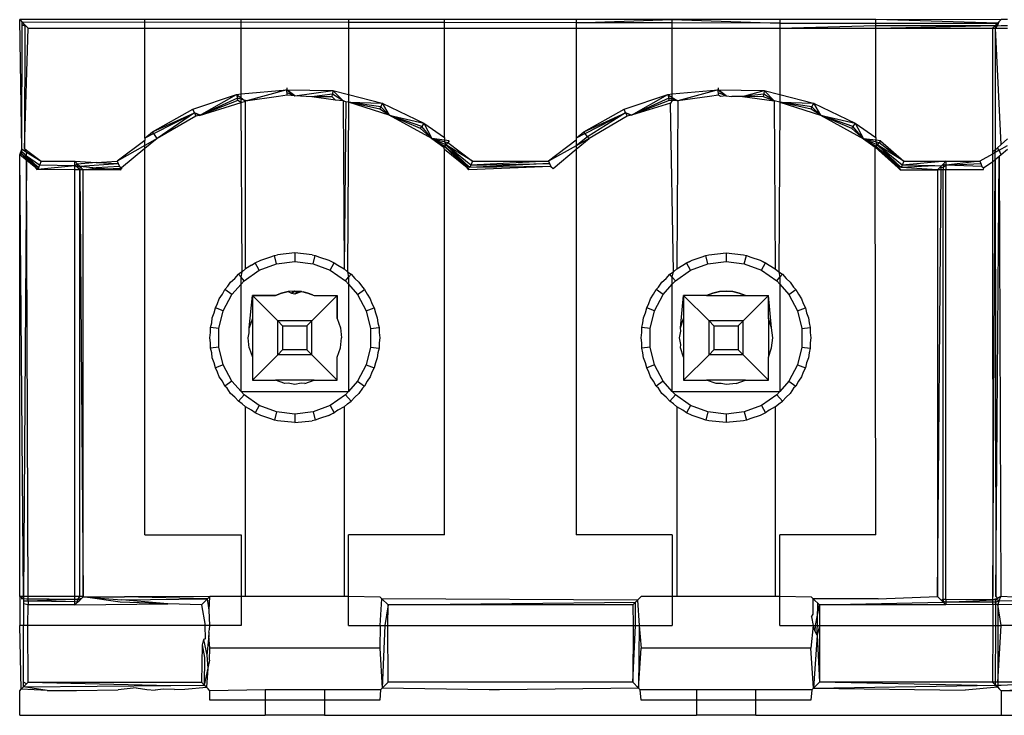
# Model space of a CAD drawing. Extents: x -270 to 272, y -152 to 146.
# Tile 85 of 256: x 128 to 139, y 31 to 39. Entities that reach past the tile are written whole.
import ezdxf

# ---------------------------------------------------------------- set-up
doc = ezdxf.new("R2010")
doc.units = 0
doc.layers.get('0').update_dxf_attribs({"linetype": 'CONTINUOUS'})

msp = doc.modelspace()

# ---------------------------------------------------------------- linework, layer by layer
for p, q in [((129.123, 38.865), (127.648, 38.865)), ((127.648, 38.865), (127.675, 38.837)), ((127.673, 37.337), (127.648, 38.865)), ((139.204, 38.861), (127.648, 38.865)), ((130.255, 38.865), (129.123, 38.865)), ((129.123, 38.765), (129.123, 38.865)), ((131.52, 38.865), (130.255, 38.865)), ((130.255, 38.765), (130.255, 38.865)), ((132.653, 38.865), (131.52, 38.865)), ((131.52, 38.865), (131.52, 38.832)), ((134.203, 38.865), (132.653, 38.865)), ((132.653, 38.83), (132.653, 38.865)), ((135.335, 38.865), (134.203, 38.865)), ((134.203, 38.828), (135.335, 38.865)), ((134.203, 38.865), (134.203, 38.828)), ((136.6, 38.865), (135.335, 38.865)), ((135.335, 38.865), (136.6, 38.825)), ((135.335, 38.827), (135.335, 38.865)), ((137.733, 38.865), (136.6, 38.865)), ((136.6, 38.865), (136.6, 38.825)), ((139.165, 38.822), (137.733, 38.865)), ((137.733, 38.824), (137.733, 38.865)), ((139.185, 38.842), (139.208, 38.865)), ((139.283, 38.865), (139.208, 38.865)), ((127.673, 37.337), (127.675, 38.801)), ((127.675, 38.837), (127.708, 38.804)), ((127.675, 38.801), (127.675, 38.837)), ((131.52, 38.832), (127.675, 38.837)), ((127.708, 38.804), (127.675, 38.801)), ((127.728, 38.784), (127.675, 38.801)), ((127.708, 38.804), (127.705, 37.345)), ((127.705, 37.345), (127.748, 38.765)), ((127.708, 38.804), (127.728, 38.784)), ((127.728, 38.784), (127.748, 38.765)), ((127.748, 38.765), (129.123, 38.765)), ((129.123, 38.765), (130.255, 38.765)), ((129.123, 37.468), (129.123, 38.765)), ((130.255, 38.765), (131.52, 38.765)), ((130.255, 37.991), (130.255, 38.765)), ((132.653, 38.83), (131.52, 38.832)), ((131.52, 38.832), (131.52, 38.765)), ((131.52, 38.765), (132.653, 38.765)), ((131.52, 38.765), (131.52, 37.983)), ((134.203, 38.828), (132.653, 38.83)), ((132.653, 38.765), (132.653, 38.83)), ((132.653, 38.765), (134.203, 38.765)), ((132.653, 37.475), (132.653, 38.765)), ((135.335, 38.827), (134.203, 38.828)), ((134.203, 38.828), (134.203, 38.765)), ((134.203, 38.765), (134.203, 37.468)), ((134.203, 38.765), (135.335, 38.765)), ((136.6, 38.825), (135.335, 38.827)), ((135.335, 38.765), (135.335, 38.827)), ((135.335, 38.765), (136.6, 38.765)), ((135.335, 37.991), (135.335, 38.765)), ((136.6, 38.825), (137.733, 38.824)), ((136.6, 38.825), (136.6, 38.765)), ((136.6, 38.765), (137.733, 38.795)), ((136.6, 38.765), (137.733, 38.765)), ((136.6, 38.765), (136.6, 37.983)), ((137.733, 38.824), (139.165, 38.822)), ((137.733, 38.765), (137.733, 38.824)), ((137.733, 38.765), (139.14, 38.797)), ((137.733, 38.795), (139.14, 38.797)), ((137.733, 38.765), (139.108, 38.765)), ((137.733, 37.475), (137.733, 38.765)), ((139.108, 38.765), (139.14, 38.797)), ((139.108, 38.765), (139.108, 37.31)), ((139.108, 38.765), (139.14, 38.765)), ((139.14, 38.797), (139.165, 38.822)), ((139.14, 38.765), (139.14, 38.797)), ((139.14, 38.797), (139.165, 38.791)), ((139.14, 38.765), (139.165, 38.791)), ((139.14, 37.334), (139.14, 38.765)), ((139.208, 37.392), (139.14, 38.765)), ((139.14, 38.765), (139.283, 38.765)), ((139.165, 38.822), (139.185, 38.842)), ((139.165, 38.791), (139.185, 38.842)), ((139.165, 38.791), (139.165, 38.822)), ((139.165, 38.791), (139.208, 38.797)), ((139.208, 38.797), (139.283, 38.797)), ((130.794, 38.063), (130.795, 38.038)), ((135.874, 38.063), (135.875, 38.038)), ((129.686, 37.809), (130.202, 37.984)), ((129.767, 37.735), (130.202, 37.984)), ((130.213, 37.939), (129.767, 37.735)), ((130.202, 37.984), (130.255, 37.991)), ((130.202, 37.984), (130.213, 37.939)), ((130.202, 37.984), (130.255, 37.944)), ((130.219, 37.912), (130.213, 37.939)), ((130.32, 37.907), (130.213, 37.939)), ((130.255, 37.991), (130.795, 38.038)), ((130.255, 37.944), (130.255, 37.991)), ((130.255, 37.944), (130.308, 37.905)), ((130.255, 37.888), (130.255, 37.944)), ((130.795, 38.038), (130.308, 37.905)), ((130.696, 37.958), (130.308, 37.905)), ((130.797, 37.976), (130.696, 37.958)), ((130.795, 38.038), (130.888, 37.965)), ((130.795, 38.038), (131.338, 38.03)), ((130.797, 37.976), (130.795, 38.038)), ((130.888, 37.965), (130.795, 38.038)), ((130.888, 37.965), (130.797, 38.002)), ((130.888, 37.965), (130.797, 37.976)), ((130.888, 37.965), (131.338, 38.03)), ((131.09, 37.957), (130.888, 37.965)), ((131.331, 37.985), (131.09, 37.957)), ((131.327, 37.957), (131.09, 37.957)), ((131.366, 37.916), (131.09, 37.957)), ((131.327, 37.957), (131.331, 37.985)), ((131.366, 37.916), (131.327, 37.957)), ((131.338, 38.03), (131.331, 37.985)), ((131.456, 37.907), (131.331, 37.985)), ((131.338, 38.03), (131.456, 37.907)), ((131.338, 38.03), (131.52, 37.983)), ((131.52, 37.983), (131.916, 37.88)), ((131.52, 37.983), (131.52, 37.893)), ((134.766, 37.809), (135.282, 37.984)), ((134.854, 37.738), (135.282, 37.984)), ((135.293, 37.939), (134.854, 37.738)), ((135.282, 37.984), (135.335, 37.991)), ((135.282, 37.984), (135.293, 37.939)), ((135.282, 37.984), (135.335, 37.949)), ((135.299, 37.912), (135.293, 37.939)), ((135.4, 37.907), (135.293, 37.939)), ((135.335, 37.991), (135.875, 38.038)), ((135.335, 37.949), (135.335, 37.991)), ((135.335, 37.949), (135.4, 37.907)), ((135.335, 37.91), (135.335, 37.949)), ((135.875, 38.038), (135.4, 37.907)), ((135.773, 37.958), (135.4, 37.907)), ((135.877, 37.976), (135.773, 37.958)), ((135.875, 38.038), (135.968, 37.965)), ((135.875, 38.038), (136.418, 38.03)), ((135.877, 37.976), (135.875, 38.038)), ((135.968, 37.965), (135.875, 38.038)), ((135.968, 37.965), (135.876, 38.002)), ((135.902, 37.958), (135.877, 37.976)), ((135.968, 37.965), (135.902, 37.958)), ((135.968, 37.965), (136.034, 37.958)), ((136.162, 37.958), (136.034, 37.958)), ((136.162, 37.958), (136.418, 38.03)), ((136.411, 37.985), (136.162, 37.958)), ((136.162, 37.958), (136.536, 37.907)), ((136.407, 37.957), (136.162, 37.958)), ((136.407, 37.957), (136.411, 37.985)), ((136.536, 37.907), (136.407, 37.957)), ((136.418, 38.03), (136.411, 37.985)), ((136.536, 37.907), (136.411, 37.985)), ((136.418, 38.03), (136.536, 37.907)), ((136.418, 38.03), (136.6, 37.983)), ((136.6, 37.983), (136.996, 37.88)), ((136.6, 37.983), (136.6, 37.893)), ((129.213, 37.544), (129.686, 37.809)), ((129.705, 37.767), (129.686, 37.809)), ((130.219, 37.912), (129.767, 37.735)), ((129.767, 37.735), (130.255, 37.888)), ((130.255, 37.888), (130.219, 37.912)), ((130.255, 37.888), (130.308, 37.905)), ((130.268, 35.893), (130.255, 37.888)), ((130.308, 35.929), (130.308, 37.905)), ((131.456, 37.907), (131.366, 37.916)), ((131.456, 37.907), (131.468, 35.929)), ((131.488, 37.898), (131.456, 37.907)), ((131.488, 37.898), (131.468, 35.929)), ((131.52, 37.893), (131.488, 37.898)), ((131.52, 37.893), (131.508, 35.893)), ((132.001, 37.738), (131.52, 37.893)), ((131.89, 37.81), (131.52, 37.893)), ((131.52, 37.893), (131.916, 37.88)), ((131.9, 37.836), (131.52, 37.893)), ((131.89, 37.81), (131.9, 37.836)), ((132.001, 37.738), (131.89, 37.81)), ((131.916, 37.88), (131.9, 37.836)), ((132.001, 37.738), (131.9, 37.836)), ((131.916, 37.88), (132.001, 37.738)), ((131.916, 37.88), (132.407, 37.644)), ((134.293, 37.544), (134.766, 37.809)), ((134.785, 37.767), (134.766, 37.809)), ((135.299, 37.912), (134.854, 37.738)), ((135.312, 37.881), (134.854, 37.738)), ((135.335, 37.91), (135.299, 37.912)), ((135.335, 37.91), (135.312, 37.881)), ((135.348, 35.893), (135.312, 37.881)), ((135.4, 37.907), (135.335, 37.91)), ((135.4, 37.907), (135.388, 35.929)), ((136.536, 37.907), (136.548, 35.929)), ((136.6, 37.893), (136.536, 37.907)), ((136.6, 37.893), (136.588, 35.893)), ((136.97, 37.81), (136.6, 37.893)), ((136.6, 37.893), (137.081, 37.738)), ((136.6, 37.893), (136.996, 37.88)), ((136.98, 37.836), (136.6, 37.893)), ((136.97, 37.81), (136.98, 37.836)), ((137.081, 37.738), (136.97, 37.81)), ((136.996, 37.88), (136.98, 37.836)), ((137.081, 37.738), (136.98, 37.836)), ((136.996, 37.88), (137.081, 37.738)), ((136.996, 37.88), (137.487, 37.644)), ((129.213, 37.544), (129.705, 37.767)), ((129.228, 37.522), (129.705, 37.767)), ((129.705, 37.767), (129.268, 37.464)), ((129.722, 37.729), (129.268, 37.464)), ((129.705, 37.767), (129.722, 37.729)), ((129.705, 37.767), (129.767, 37.735)), ((129.774, 37.738), (129.705, 37.767)), ((129.767, 37.735), (129.722, 37.729)), ((132.369, 37.58), (132.001, 37.738)), ((132.383, 37.604), (132.001, 37.738)), ((132.001, 37.738), (132.407, 37.644)), ((132.502, 37.463), (132.001, 37.738)), ((134.293, 37.544), (134.785, 37.767)), ((134.308, 37.522), (134.785, 37.767)), ((134.785, 37.767), (134.335, 37.482)), ((134.802, 37.729), (134.354, 37.463)), ((134.785, 37.767), (134.802, 37.729)), ((134.785, 37.767), (134.854, 37.738)), ((134.854, 37.738), (134.785, 37.767)), ((134.854, 37.738), (134.802, 37.729)), ((137.449, 37.58), (137.081, 37.738)), ((137.081, 37.738), (137.585, 37.461)), ((137.463, 37.604), (137.081, 37.738)), ((137.081, 37.738), (137.487, 37.644)), ((132.369, 37.58), (132.383, 37.604)), ((132.502, 37.463), (132.369, 37.58)), ((132.407, 37.644), (132.383, 37.604)), ((132.502, 37.463), (132.383, 37.604)), ((132.407, 37.644), (132.502, 37.463)), ((132.407, 37.644), (132.653, 37.475)), ((137.449, 37.58), (137.463, 37.604)), ((137.585, 37.461), (137.449, 37.58)), ((137.487, 37.644), (137.463, 37.604)), ((137.582, 37.463), (137.463, 37.604)), ((137.487, 37.644), (137.585, 37.461)), ((137.487, 37.644), (137.733, 37.475)), ((129.123, 37.468), (129.213, 37.544)), ((129.228, 37.522), (129.123, 37.468)), ((129.123, 37.468), (129.123, 37.442)), ((129.268, 37.464), (129.123, 37.346)), ((129.268, 37.464), (129.123, 37.381)), ((129.228, 37.522), (129.213, 37.544)), ((129.268, 37.464), (129.228, 37.522)), ((132.502, 37.463), (132.645, 37.36)), ((132.653, 37.445), (132.502, 37.463)), ((132.652, 37.369), (132.502, 37.463)), ((132.668, 37.39), (132.502, 37.463)), ((132.502, 37.463), (132.69, 37.418)), ((132.653, 37.475), (132.653, 37.445)), ((134.203, 37.468), (134.293, 37.544)), ((134.308, 37.522), (134.203, 37.468)), ((134.335, 37.482), (134.203, 37.378)), ((134.203, 37.468), (134.203, 37.443)), ((134.203, 37.337), (134.354, 37.463)), ((134.354, 37.463), (134.203, 37.378)), ((134.308, 37.522), (134.293, 37.544)), ((134.335, 37.482), (134.308, 37.522)), ((134.335, 37.482), (134.354, 37.463)), ((137.732, 37.369), (137.582, 37.463)), ((137.748, 37.39), (137.582, 37.463)), ((137.582, 37.463), (137.77, 37.418)), ((137.585, 37.461), (137.725, 37.36)), ((137.733, 37.444), (137.585, 37.461)), ((137.733, 37.475), (137.733, 37.444)), ((139.208, 37.392), (139.283, 37.461)), ((127.729, 37.301), (127.705, 37.345)), ((127.705, 37.345), (127.728, 37.327)), ((129.123, 37.442), (128.796, 37.195)), ((129.123, 37.381), (128.796, 37.195)), ((129.123, 37.346), (128.845, 37.12)), ((129.123, 37.381), (129.123, 37.442)), ((129.123, 37.346), (129.123, 37.381)), ((129.123, 32.792), (129.123, 37.346)), ((132.645, 37.36), (132.668, 37.39)), ((132.653, 37.336), (132.645, 37.36)), ((132.668, 37.39), (132.652, 37.369)), ((132.949, 37.121), (132.652, 37.369)), ((132.652, 37.369), (132.917, 37.117)), ((132.925, 37.126), (132.652, 37.369)), ((132.706, 37.438), (132.653, 37.445)), ((132.668, 37.39), (132.653, 37.445)), ((132.69, 37.418), (132.668, 37.39)), ((132.961, 37.148), (132.668, 37.39)), ((132.98, 37.195), (132.668, 37.39)), ((132.949, 37.121), (132.668, 37.39)), ((132.706, 37.438), (132.69, 37.418)), ((132.69, 37.418), (132.98, 37.195)), ((134.203, 37.443), (133.876, 37.195)), ((134.203, 37.378), (133.876, 37.195)), ((134.203, 37.443), (134.203, 37.378)), ((134.203, 37.378), (134.203, 37.337)), ((137.725, 37.36), (137.748, 37.39)), ((137.725, 37.36), (137.997, 37.117)), ((137.733, 32.792), (137.725, 37.36)), ((137.748, 37.39), (137.732, 37.369)), ((137.732, 37.369), (137.997, 37.117)), ((138.005, 37.126), (137.732, 37.369)), ((138.029, 37.121), (137.732, 37.369)), ((137.786, 37.438), (137.733, 37.444)), ((137.748, 37.39), (137.733, 37.444)), ((137.77, 37.418), (137.748, 37.39)), ((138.041, 37.148), (137.748, 37.39)), ((138.06, 37.195), (137.748, 37.39)), ((138.029, 37.121), (137.748, 37.39)), ((137.786, 37.438), (137.77, 37.418)), ((137.77, 37.418), (138.06, 37.195)), ((137.786, 37.438), (138.06, 37.195)), ((139.14, 37.334), (139.166, 37.354)), ((139.166, 37.354), (139.208, 37.392)), ((139.185, 37.326), (139.166, 37.354)), ((139.185, 37.326), (139.283, 37.38)), ((127.648, 37.272), (127.673, 37.337)), ((127.674, 37.279), (127.648, 37.272)), ((127.651, 32.065), (127.648, 37.272)), ((127.692, 32.064), (127.648, 37.272)), ((127.837, 37.117), (127.648, 37.272)), ((127.674, 37.307), (127.673, 37.337)), ((127.705, 37.316), (127.673, 37.337)), ((127.674, 37.279), (127.674, 37.307)), ((127.705, 37.278), (127.674, 37.307)), ((127.845, 37.126), (127.674, 37.279)), ((127.869, 37.121), (127.674, 37.279)), ((127.674, 37.279), (127.837, 37.117)), ((127.728, 37.256), (127.692, 32.064)), ((127.729, 37.301), (127.705, 37.316)), ((127.728, 37.256), (127.705, 37.278)), ((127.728, 37.327), (127.9, 37.195)), ((127.728, 37.256), (127.729, 37.301)), ((127.869, 37.121), (127.728, 37.256)), ((127.881, 37.148), (127.728, 37.256)), ((127.748, 32.01), (127.728, 37.256)), ((127.729, 37.301), (127.9, 37.195)), ((132.917, 37.117), (132.653, 37.336)), ((132.653, 32.792), (132.653, 37.336)), ((133.933, 37.111), (134.203, 37.337)), ((134.203, 37.337), (134.203, 32.792)), ((139.106, 37.28), (138.956, 37.195)), ((139.108, 37.31), (139.106, 37.28)), ((139.139, 37.298), (139.106, 37.28)), ((139.106, 37.28), (139.106, 37.186)), ((139.108, 37.31), (139.14, 37.334)), ((139.138, 37.213), (139.139, 37.298)), ((139.185, 37.253), (139.138, 37.213)), ((139.139, 37.298), (139.14, 37.334)), ((139.185, 37.326), (139.139, 37.298)), ((139.145, 32.065), (139.185, 37.253)), ((139.207, 37.272), (139.185, 37.326)), ((139.207, 37.272), (139.185, 37.253)), ((139.185, 37.253), (139.205, 32.065)), ((139.283, 37.336), (139.207, 37.272)), ((127.86, 37.099), (127.837, 37.117)), ((127.858, 37.095), (127.837, 37.117)), ((127.845, 37.126), (127.86, 37.099)), ((127.881, 37.148), (127.86, 37.099)), ((128.298, 37.143), (127.86, 37.099)), ((127.9, 37.195), (127.881, 37.148)), ((128.298, 37.143), (127.881, 37.148)), ((127.9, 37.195), (128.298, 37.195)), ((128.298, 37.195), (128.548, 37.182)), ((128.298, 37.195), (128.33, 37.162)), ((128.298, 37.143), (128.298, 37.195)), ((128.33, 37.162), (128.298, 37.143)), ((128.33, 37.127), (128.298, 37.143)), ((128.298, 37.096), (128.298, 37.143)), ((128.548, 37.182), (128.33, 37.162)), ((128.33, 37.162), (128.355, 37.137)), ((128.33, 37.127), (128.33, 37.162)), ((128.355, 37.137), (128.33, 37.127)), ((128.356, 37.096), (128.33, 37.127)), ((128.355, 37.137), (128.807, 37.169)), ((128.355, 37.137), (128.397, 37.095)), ((128.355, 37.137), (128.548, 37.118)), ((128.355, 37.137), (128.356, 37.096)), ((128.434, 37.1), (128.548, 37.118)), ((128.548, 37.182), (128.796, 37.195)), ((128.548, 37.182), (128.807, 37.169)), ((128.822, 37.133), (128.548, 37.118)), ((128.548, 37.118), (128.838, 37.095)), ((128.796, 37.195), (128.807, 37.169)), ((128.807, 37.169), (128.822, 37.133)), ((128.822, 37.133), (128.845, 37.12)), ((128.838, 37.095), (128.845, 37.12)), ((132.938, 37.095), (132.917, 37.117)), ((132.94, 37.099), (132.917, 37.117)), ((132.925, 37.126), (132.94, 37.099)), ((133.902, 37.133), (132.938, 37.095)), ((133.887, 37.169), (132.949, 37.121)), ((132.961, 37.148), (132.949, 37.121)), ((133.902, 37.133), (132.949, 37.121)), ((133.876, 37.195), (132.961, 37.148)), ((132.98, 37.195), (132.961, 37.148)), ((132.961, 37.148), (133.887, 37.169)), ((132.98, 37.195), (133.876, 37.195)), ((133.876, 37.195), (133.887, 37.169)), ((133.887, 37.169), (133.902, 37.133)), ((133.902, 37.133), (133.933, 37.111)), ((138.018, 37.095), (137.997, 37.117)), ((138.02, 37.099), (137.997, 37.117)), ((138.005, 37.126), (138.02, 37.099)), ((138.041, 37.148), (138.029, 37.121)), ((138.426, 37.14), (138.029, 37.121)), ((138.458, 37.095), (138.029, 37.121)), ((138.558, 37.195), (138.041, 37.148)), ((138.06, 37.195), (138.041, 37.148)), ((138.426, 37.14), (138.041, 37.148)), ((138.06, 37.195), (138.558, 37.195)), ((138.5, 37.137), (138.426, 37.14)), ((138.48, 37.117), (138.458, 37.095)), ((138.5, 37.137), (138.48, 37.117)), ((138.48, 37.117), (138.526, 37.127)), ((138.5, 37.137), (138.526, 37.162)), ((138.5, 37.095), (138.5, 37.137)), ((138.558, 37.195), (138.526, 37.162)), ((138.526, 37.162), (138.558, 37.148)), ((138.526, 37.162), (138.526, 37.127)), ((138.526, 37.127), (138.558, 37.148)), ((138.526, 37.127), (138.526, 37.095)), ((138.558, 37.195), (138.956, 37.195)), ((138.558, 37.195), (138.558, 37.148)), ((138.956, 37.195), (138.558, 37.148)), ((138.558, 37.148), (138.967, 37.169)), ((138.982, 37.133), (138.558, 37.148)), ((138.558, 37.148), (138.558, 37.095)), ((138.956, 37.195), (138.967, 37.169)), ((138.967, 37.169), (138.982, 37.133)), ((138.982, 37.133), (139.004, 37.12)), ((138.998, 37.095), (139.004, 37.12)), ((139.106, 37.186), (139.004, 37.12)), ((139.138, 37.213), (139.106, 37.186)), ((139.106, 37.186), (139.112, 32.065)), ((139.112, 32.065), (139.138, 37.213)), ((139.138, 37.213), (139.145, 32.065)), ((128.298, 37.096), (127.86, 37.099)), ((128.356, 37.096), (128.298, 37.096)), ((128.298, 32.03), (128.298, 37.096)), ((128.355, 32.061), (128.356, 37.096)), ((128.397, 37.095), (128.356, 37.096)), ((128.356, 37.096), (128.394, 32.061)), ((128.394, 32.061), (128.397, 37.095)), ((128.434, 37.1), (128.397, 37.095)), ((128.838, 37.095), (128.397, 37.095)), ((128.853, 37.111), (128.531, 37.1)), ((138.018, 37.095), (138.458, 37.095)), ((138.458, 37.095), (138.458, 32.065)), ((138.526, 37.095), (138.458, 37.095)), ((138.458, 32.065), (138.5, 37.095)), ((138.558, 37.095), (138.526, 37.095)), ((138.526, 32.029), (138.526, 37.095)), ((138.998, 37.095), (138.558, 37.095)), ((138.558, 32.029), (138.558, 37.095)), ((130.595, 36.065), (130.648, 36.085)), ((130.648, 36.085), (130.683, 36.093)), ((130.672, 35.988), (130.648, 36.085)), ((130.888, 36.115), (130.683, 36.093)), ((131.093, 36.093), (130.888, 36.115)), ((130.888, 36.115), (130.888, 36.015)), ((131.093, 36.093), (131.127, 36.085)), ((131.103, 35.988), (131.127, 36.085)), ((131.127, 36.085), (131.18, 36.065)), ((135.675, 36.065), (135.728, 36.085)), ((135.728, 36.085), (135.763, 36.093)), ((135.752, 35.988), (135.728, 36.085)), ((135.763, 36.093), (135.968, 36.115)), ((135.968, 36.115), (135.968, 36.015)), ((135.968, 36.115), (136.173, 36.093)), ((136.173, 36.093), (136.207, 36.085)), ((136.183, 35.988), (136.207, 36.085)), ((136.207, 36.085), (136.26, 36.065)), ((130.378, 35.969), (130.308, 35.929)), ((130.378, 35.969), (130.423, 36)), ((130.423, 36), (130.487, 36.031)), ((130.47, 35.911), (130.423, 36)), ((130.47, 35.911), (130.672, 35.988)), ((130.487, 36.031), (130.595, 36.065)), ((130.672, 35.988), (130.888, 36.015)), ((130.888, 36.015), (131.103, 35.988)), ((131.103, 35.988), (131.306, 35.911)), ((131.18, 36.065), (131.289, 36.031)), ((131.289, 36.031), (131.353, 36)), ((131.306, 35.911), (131.353, 36)), ((131.353, 36), (131.397, 35.969)), ((131.397, 35.969), (131.468, 35.929)), ((135.388, 35.929), (135.458, 35.969)), ((135.458, 35.969), (135.503, 36)), ((135.503, 36), (135.567, 36.031)), ((135.503, 36), (135.532, 36.011)), ((135.55, 35.911), (135.503, 36)), ((135.532, 36.011), (135.567, 36.031)), ((135.55, 35.911), (135.752, 35.988)), ((135.567, 36.031), (135.675, 36.065)), ((135.752, 35.988), (135.968, 36.015)), ((135.968, 36.015), (136.183, 35.988)), ((136.183, 35.988), (136.386, 35.911)), ((136.26, 36.065), (136.369, 36.031)), ((136.369, 36.031), (136.433, 36)), ((136.369, 36.031), (136.403, 36.011)), ((136.386, 35.911), (136.433, 36)), ((136.403, 36.011), (136.433, 36)), ((136.433, 36), (136.477, 35.969)), ((136.477, 35.969), (136.548, 35.929)), ((130.182, 35.814), (130.225, 35.863)), ((130.268, 35.893), (130.225, 35.863)), ((130.255, 35.828), (130.225, 35.863)), ((130.255, 35.828), (130.268, 35.893)), ((130.308, 35.929), (130.268, 35.893)), ((130.291, 35.788), (130.47, 35.911)), ((131.306, 35.911), (131.485, 35.788)), ((131.468, 35.929), (131.508, 35.893)), ((131.508, 35.893), (131.551, 35.863)), ((131.508, 35.893), (131.52, 35.828)), ((131.52, 35.828), (131.551, 35.863)), ((131.551, 35.863), (131.594, 35.814)), ((135.262, 35.814), (135.305, 35.863)), ((135.305, 35.863), (135.348, 35.893)), ((135.335, 35.828), (135.305, 35.863)), ((135.335, 35.828), (135.348, 35.893)), ((135.388, 35.929), (135.348, 35.893)), ((135.371, 35.788), (135.55, 35.911)), ((136.386, 35.911), (136.565, 35.788)), ((136.548, 35.929), (136.588, 35.893)), ((136.588, 35.893), (136.631, 35.863)), ((136.588, 35.893), (136.6, 35.828)), ((136.6, 35.828), (136.631, 35.863)), ((136.631, 35.863), (136.674, 35.814)), ((130.065, 35.683), (130.101, 35.723)), ((130.101, 35.723), (130.132, 35.769)), ((130.132, 35.769), (130.182, 35.814)), ((130.147, 35.626), (130.255, 35.748)), ((130.291, 35.788), (130.255, 35.828)), ((130.255, 35.748), (130.255, 35.828)), ((130.255, 35.748), (130.291, 35.788)), ((130.255, 34.482), (130.255, 35.748)), ((131.485, 35.788), (131.52, 35.828)), ((131.485, 35.788), (131.52, 35.748)), ((131.52, 35.828), (131.52, 35.748)), ((131.52, 35.748), (131.628, 35.626)), ((131.52, 35.748), (131.52, 34.482)), ((131.594, 35.814), (131.644, 35.769)), ((131.644, 35.769), (131.684, 35.71)), ((135.172, 35.71), (135.212, 35.769)), ((135.212, 35.769), (135.262, 35.814)), ((135.227, 35.626), (135.335, 35.748)), ((135.371, 35.788), (135.335, 35.828)), ((135.335, 35.748), (135.335, 35.828)), ((135.335, 35.748), (135.371, 35.788)), ((135.335, 34.482), (135.335, 35.748)), ((136.565, 35.788), (136.6, 35.828)), ((136.565, 35.788), (136.6, 35.748)), ((136.6, 35.828), (136.6, 35.748)), ((136.6, 35.748), (136.708, 35.626)), ((136.6, 35.748), (136.6, 34.482)), ((136.674, 35.814), (136.724, 35.769)), ((136.724, 35.769), (136.764, 35.71)), ((129.999, 35.573), (130.035, 35.627)), ((130.035, 35.627), (130.065, 35.683)), ((130.046, 35.434), (130.147, 35.626)), ((130.147, 35.626), (130.065, 35.683)), ((130.35, 35.232), (130.388, 35.615)), ((130.388, 35.615), (130.388, 35.344)), ((130.688, 35.315), (130.388, 35.615)), ((130.388, 35.615), (130.659, 35.615)), ((130.659, 35.615), (130.388, 35.615)), ((130.659, 35.615), (130.732, 35.642)), ((130.732, 35.642), (130.659, 35.615)), ((130.659, 35.615), (130.732, 35.642)), ((130.732, 35.642), (130.809, 35.659)), ((130.809, 35.659), (130.732, 35.642)), ((130.888, 35.665), (130.809, 35.659)), ((130.809, 35.659), (130.85, 35.642)), ((130.85, 35.642), (130.888, 35.665)), ((130.888, 35.665), (130.85, 35.642)), ((130.85, 35.642), (130.888, 35.631)), ((130.966, 35.659), (130.888, 35.665)), ((130.888, 35.665), (130.966, 35.659)), ((130.914, 35.651), (130.888, 35.665)), ((130.888, 35.631), (130.966, 35.659)), ((130.888, 35.631), (130.914, 35.651)), ((130.914, 35.651), (130.966, 35.659)), ((130.966, 35.659), (131.043, 35.642)), ((130.966, 35.659), (131.043, 35.642)), ((131.043, 35.642), (130.986, 35.655)), ((131.043, 35.642), (131.117, 35.615)), ((131.098, 35.621), (131.043, 35.642)), ((131.043, 35.642), (131.117, 35.615)), ((131.088, 35.315), (131.388, 35.615)), ((131.117, 35.615), (131.388, 35.615)), ((131.388, 35.615), (131.388, 35.344)), ((131.388, 35.344), (131.388, 35.615)), ((131.628, 35.626), (131.711, 35.683)), ((131.628, 35.626), (131.729, 35.434)), ((131.684, 35.71), (131.711, 35.683)), ((131.711, 35.683), (131.74, 35.627)), ((131.74, 35.627), (131.777, 35.573)), ((135.079, 35.573), (135.115, 35.627)), ((135.115, 35.627), (135.145, 35.683)), ((135.126, 35.434), (135.227, 35.626)), ((135.145, 35.683), (135.172, 35.71)), ((135.227, 35.626), (135.145, 35.683)), ((135.43, 35.232), (135.468, 35.615)), ((135.739, 35.615), (135.468, 35.615)), ((135.468, 35.615), (135.468, 35.344)), ((135.768, 35.315), (135.468, 35.615)), ((135.812, 35.642), (135.739, 35.615)), ((135.812, 35.642), (135.739, 35.615)), ((135.739, 35.615), (135.812, 35.642)), ((135.739, 35.615), (136.197, 35.615)), ((135.812, 35.642), (135.889, 35.659)), ((135.889, 35.659), (135.812, 35.642)), ((135.889, 35.659), (135.968, 35.665)), ((135.968, 35.665), (135.889, 35.659)), ((136.046, 35.659), (135.968, 35.665)), ((135.968, 35.665), (136.046, 35.659)), ((136.046, 35.659), (136.123, 35.642)), ((136.123, 35.642), (136.046, 35.659)), ((136.123, 35.642), (136.197, 35.615)), ((136.197, 35.615), (136.123, 35.642)), ((136.197, 35.615), (136.123, 35.642)), ((136.168, 35.315), (136.468, 35.615)), ((136.197, 35.615), (136.468, 35.615)), ((136.468, 35.344), (136.468, 35.615)), ((136.505, 35.232), (136.468, 35.615)), ((136.708, 35.626), (136.791, 35.683)), ((136.708, 35.626), (136.809, 35.434)), ((136.764, 35.71), (136.791, 35.683)), ((136.791, 35.683), (136.82, 35.627)), ((136.82, 35.627), (136.857, 35.573)), ((129.953, 35.469), (129.979, 35.519)), ((129.979, 35.519), (129.999, 35.573)), ((131.777, 35.573), (131.797, 35.519)), ((131.797, 35.519), (131.823, 35.469)), ((135.033, 35.469), (135.059, 35.519)), ((135.059, 35.519), (135.079, 35.573)), ((136.857, 35.573), (136.877, 35.519)), ((136.877, 35.519), (136.903, 35.469)), ((129.916, 35.35), (129.938, 35.41)), ((129.938, 35.41), (129.953, 35.469)), ((130.046, 35.434), (129.953, 35.469)), ((129.994, 35.223), (130.046, 35.434)), ((131.729, 35.434), (131.823, 35.469)), ((131.729, 35.434), (131.781, 35.223)), ((131.823, 35.469), (131.837, 35.41)), ((131.837, 35.41), (131.86, 35.35)), ((134.996, 35.35), (135.018, 35.41)), ((135.018, 35.41), (135.033, 35.469)), ((135.126, 35.434), (135.033, 35.469)), ((135.074, 35.223), (135.126, 35.434)), ((136.809, 35.434), (136.903, 35.469)), ((136.809, 35.434), (136.861, 35.223)), ((136.903, 35.469), (136.917, 35.41)), ((136.917, 35.41), (136.94, 35.35)), ((129.895, 35.235), (129.909, 35.291)), ((129.909, 35.291), (129.916, 35.35)), ((130.388, 35.344), (130.35, 35.232)), ((130.388, 35.344), (130.388, 34.885)), ((130.688, 34.915), (130.688, 35.315)), ((131.088, 35.315), (130.688, 35.315)), ((130.688, 35.315), (130.745, 35.257)), ((130.745, 35.257), (131.03, 35.257)), ((130.745, 35.257), (130.745, 34.972)), ((131.088, 35.315), (131.03, 35.257)), ((131.03, 35.257), (131.03, 34.972)), ((131.088, 34.915), (131.088, 35.315)), ((131.388, 35.344), (131.425, 35.232)), ((131.86, 35.35), (131.867, 35.291)), ((131.867, 35.291), (131.88, 35.235)), ((134.975, 35.235), (134.989, 35.291)), ((134.989, 35.291), (134.996, 35.35)), ((135.43, 35.232), (135.468, 35.344)), ((135.468, 35.344), (135.468, 34.885)), ((135.768, 34.915), (135.768, 35.315)), ((136.168, 35.315), (135.768, 35.315)), ((135.768, 35.315), (135.825, 35.257)), ((135.825, 35.257), (136.11, 35.257)), ((135.825, 35.257), (135.825, 34.972)), ((136.168, 35.315), (136.11, 35.257)), ((136.11, 35.257), (136.11, 34.972)), ((136.168, 34.915), (136.168, 35.315)), ((136.468, 35.344), (136.468, 34.885)), ((136.505, 35.232), (136.468, 35.344)), ((136.94, 35.35), (136.947, 35.291)), ((136.947, 35.291), (136.96, 35.235)), ((129.888, 35.115), (129.895, 35.176)), ((129.994, 35.223), (129.895, 35.235)), ((129.895, 35.176), (129.895, 35.235)), ((129.994, 35.006), (129.994, 35.223)), ((130.338, 35.115), (130.35, 35.172)), ((130.35, 35.172), (130.35, 35.232)), ((131.425, 35.232), (131.438, 35.115)), ((131.781, 35.223), (131.88, 35.235)), ((131.781, 35.223), (131.781, 35.006)), ((131.88, 35.235), (131.88, 35.176)), ((131.88, 35.176), (131.888, 35.115)), ((134.968, 35.115), (134.975, 35.176)), ((135.074, 35.223), (134.975, 35.235)), ((134.975, 35.176), (134.975, 35.235)), ((135.074, 35.006), (135.074, 35.223)), ((135.418, 35.115), (135.435, 35.192)), ((135.435, 35.192), (135.43, 35.232)), ((136.518, 35.115), (136.505, 35.232)), ((136.861, 35.223), (136.96, 35.235)), ((136.861, 35.223), (136.861, 35.006)), ((136.96, 35.235), (136.96, 35.176)), ((136.96, 35.176), (136.968, 35.115)), ((129.895, 35.054), (129.888, 35.115)), ((129.895, 34.994), (129.895, 35.054)), ((130.35, 34.997), (130.338, 35.115)), ((131.425, 34.997), (131.438, 35.115)), ((131.888, 35.115), (131.88, 35.054)), ((131.88, 35.054), (131.88, 34.994)), ((134.975, 35.054), (134.968, 35.115)), ((134.975, 34.994), (134.975, 35.054)), ((135.435, 35.037), (135.418, 35.115)), ((135.43, 34.997), (135.435, 35.037)), ((136.505, 34.997), (136.518, 35.115)), ((136.968, 35.115), (136.96, 35.054)), ((136.96, 35.054), (136.96, 34.994)), ((129.994, 35.006), (129.895, 34.994)), ((129.909, 34.938), (129.895, 34.994)), ((129.916, 34.879), (129.909, 34.938)), ((130.046, 34.795), (129.994, 35.006)), ((130.35, 34.997), (130.388, 34.885)), ((130.388, 34.615), (130.688, 34.915)), ((130.745, 34.972), (130.688, 34.915)), ((131.088, 34.915), (130.688, 34.915)), ((131.03, 34.972), (130.745, 34.972)), ((131.03, 34.972), (131.088, 34.915)), ((131.388, 34.615), (131.088, 34.915)), ((131.388, 34.885), (131.425, 34.997)), ((131.781, 35.006), (131.729, 34.795)), ((131.781, 35.006), (131.88, 34.994)), ((131.867, 34.938), (131.86, 34.879)), ((131.88, 34.994), (131.867, 34.938)), ((135.074, 35.006), (134.975, 34.994)), ((134.989, 34.938), (134.975, 34.994)), ((134.996, 34.879), (134.989, 34.938)), ((135.126, 34.795), (135.074, 35.006)), ((135.468, 34.885), (135.43, 34.997)), ((135.468, 34.615), (135.768, 34.915)), ((135.825, 34.972), (135.768, 34.915)), ((136.168, 34.915), (135.768, 34.915)), ((136.11, 34.972), (135.825, 34.972)), ((136.11, 34.972), (136.168, 34.915)), ((136.468, 34.615), (136.168, 34.915)), ((136.468, 34.885), (136.505, 34.997)), ((136.861, 35.006), (136.809, 34.795)), ((136.861, 35.006), (136.96, 34.994)), ((136.947, 34.938), (136.94, 34.879)), ((136.96, 34.994), (136.947, 34.938)), ((129.938, 34.819), (129.916, 34.879)), ((129.953, 34.76), (129.938, 34.819)), ((130.046, 34.795), (129.953, 34.76)), ((130.147, 34.603), (130.046, 34.795)), ((130.388, 34.885), (130.388, 34.615)), ((131.388, 34.615), (131.388, 34.885)), ((131.729, 34.795), (131.628, 34.603)), ((131.729, 34.795), (131.823, 34.76)), ((131.837, 34.819), (131.823, 34.76)), ((131.86, 34.879), (131.837, 34.819)), ((135.018, 34.819), (134.996, 34.879)), ((135.033, 34.76), (135.018, 34.819)), ((135.126, 34.795), (135.033, 34.76)), ((135.227, 34.603), (135.126, 34.795)), ((135.468, 34.885), (135.468, 34.615)), ((136.468, 34.615), (136.468, 34.885)), ((136.809, 34.795), (136.708, 34.603)), ((136.809, 34.795), (136.903, 34.76)), ((136.917, 34.819), (136.903, 34.76)), ((136.94, 34.879), (136.917, 34.819)), ((129.979, 34.71), (129.953, 34.76)), ((129.999, 34.656), (129.979, 34.71)), ((131.797, 34.71), (131.777, 34.656)), ((131.823, 34.76), (131.797, 34.71)), ((135.059, 34.71), (135.033, 34.76)), ((135.079, 34.656), (135.059, 34.71)), ((136.877, 34.71), (136.857, 34.656)), ((136.903, 34.76), (136.877, 34.71)), ((130.035, 34.602), (129.999, 34.656)), ((130.065, 34.546), (130.035, 34.602)), ((130.147, 34.603), (130.065, 34.546)), ((130.255, 34.482), (130.147, 34.603)), ((130.388, 34.615), (130.659, 34.615)), ((130.771, 34.577), (130.659, 34.615)), ((131.117, 34.615), (130.659, 34.615)), ((130.81, 34.581), (130.771, 34.577)), ((130.888, 34.565), (130.81, 34.581)), ((130.965, 34.581), (130.888, 34.565)), ((131.005, 34.577), (130.965, 34.581)), ((131.005, 34.577), (131.117, 34.615)), ((131.117, 34.615), (131.388, 34.615)), ((131.628, 34.603), (131.52, 34.482)), ((131.628, 34.603), (131.711, 34.546)), ((131.74, 34.602), (131.711, 34.546)), ((131.777, 34.656), (131.74, 34.602)), ((135.115, 34.602), (135.079, 34.656)), ((135.145, 34.546), (135.115, 34.602)), ((135.227, 34.603), (135.145, 34.546)), ((135.335, 34.482), (135.227, 34.603)), ((135.468, 34.615), (135.739, 34.615)), ((135.851, 34.577), (135.739, 34.615)), ((136.197, 34.615), (135.739, 34.615)), ((135.91, 34.577), (135.851, 34.577)), ((135.968, 34.565), (135.91, 34.577)), ((136.085, 34.577), (135.968, 34.565)), ((136.085, 34.577), (136.197, 34.615)), ((136.197, 34.615), (136.468, 34.615)), ((136.708, 34.603), (136.6, 34.482)), ((136.708, 34.603), (136.791, 34.546)), ((136.82, 34.602), (136.791, 34.546)), ((136.857, 34.656), (136.82, 34.602)), ((130.092, 34.519), (130.065, 34.546)), ((130.132, 34.46), (130.092, 34.519)), ((130.182, 34.415), (130.132, 34.46)), ((130.255, 34.482), (131.52, 34.482)), ((130.291, 34.441), (130.255, 34.482)), ((131.52, 34.482), (131.485, 34.441)), ((131.644, 34.46), (131.594, 34.415)), ((131.684, 34.519), (131.644, 34.46)), ((131.711, 34.546), (131.684, 34.519)), ((135.172, 34.519), (135.145, 34.546)), ((135.212, 34.46), (135.172, 34.519)), ((135.262, 34.415), (135.212, 34.46)), ((135.335, 34.482), (136.6, 34.482)), ((135.371, 34.441), (135.335, 34.482)), ((136.6, 34.482), (136.565, 34.441)), ((136.724, 34.46), (136.674, 34.415)), ((136.764, 34.519), (136.724, 34.46)), ((136.791, 34.546), (136.764, 34.519)), ((130.225, 34.366), (130.182, 34.415)), ((130.291, 34.441), (130.225, 34.366)), ((130.268, 34.336), (130.225, 34.366)), ((130.308, 34.3), (130.268, 34.336)), ((130.47, 34.318), (130.291, 34.441)), ((131.485, 34.441), (131.306, 34.318)), ((131.508, 34.336), (131.468, 34.3)), ((131.485, 34.441), (131.551, 34.366)), ((131.508, 34.336), (131.551, 34.366)), ((131.594, 34.415), (131.551, 34.366)), ((135.305, 34.366), (135.262, 34.415)), ((135.371, 34.441), (135.305, 34.366)), ((135.348, 34.336), (135.305, 34.366)), ((135.388, 34.3), (135.348, 34.336)), ((135.55, 34.318), (135.371, 34.441)), ((136.565, 34.441), (136.386, 34.318)), ((136.548, 34.3), (136.588, 34.336)), ((136.565, 34.441), (136.631, 34.366)), ((136.588, 34.336), (136.631, 34.366)), ((136.674, 34.415), (136.631, 34.366)), ((130.308, 32.065), (130.308, 34.3)), ((130.378, 34.26), (130.308, 34.3)), ((130.423, 34.229), (130.378, 34.26)), ((130.47, 34.318), (130.423, 34.229)), ((130.487, 34.198), (130.423, 34.229)), ((130.672, 34.241), (130.47, 34.318)), ((130.672, 34.241), (130.648, 34.144)), ((130.888, 34.215), (130.672, 34.241)), ((131.103, 34.241), (130.888, 34.215)), ((130.888, 34.215), (130.888, 34.115)), ((131.306, 34.318), (131.103, 34.241)), ((131.103, 34.241), (131.127, 34.144)), ((131.353, 34.229), (131.289, 34.198)), ((131.289, 34.198), (131.323, 34.218)), ((131.306, 34.318), (131.353, 34.229)), ((131.323, 34.218), (131.353, 34.229)), ((131.397, 34.26), (131.353, 34.229)), ((131.468, 34.3), (131.397, 34.26)), ((131.468, 34.3), (131.468, 32.065)), ((135.388, 34.3), (135.388, 32.065)), ((135.458, 34.26), (135.388, 34.3)), ((135.503, 34.229), (135.458, 34.26)), ((135.55, 34.318), (135.503, 34.229)), ((135.567, 34.198), (135.503, 34.229)), ((135.752, 34.241), (135.55, 34.318)), ((135.752, 34.241), (135.728, 34.144)), ((135.968, 34.215), (135.752, 34.241)), ((136.183, 34.241), (135.968, 34.215)), ((135.968, 34.215), (135.968, 34.115)), ((136.386, 34.318), (136.183, 34.241)), ((136.183, 34.241), (136.207, 34.144)), ((136.433, 34.229), (136.369, 34.198)), ((136.386, 34.318), (136.433, 34.229)), ((136.477, 34.26), (136.433, 34.229)), ((136.548, 34.3), (136.477, 34.26)), ((136.548, 34.3), (136.548, 32.065)), ((130.595, 34.164), (130.487, 34.198)), ((130.648, 34.144), (130.595, 34.164)), ((130.683, 34.136), (130.648, 34.144)), ((130.888, 34.115), (130.683, 34.136)), ((130.888, 34.115), (131.093, 34.136)), ((131.127, 34.144), (131.093, 34.136)), ((131.18, 34.164), (131.127, 34.144)), ((131.289, 34.198), (131.18, 34.164)), ((135.675, 34.164), (135.567, 34.198)), ((135.728, 34.144), (135.675, 34.164)), ((135.763, 34.136), (135.728, 34.144)), ((135.968, 34.115), (135.763, 34.136)), ((136.173, 34.136), (135.968, 34.115)), ((136.207, 34.144), (136.173, 34.136)), ((136.26, 34.164), (136.207, 34.144)), ((136.369, 34.198), (136.26, 34.164)), ((129.123, 32.792), (130.255, 32.792)), ((130.255, 32.792), (130.255, 32.064)), ((132.653, 32.792), (131.52, 32.792)), ((131.52, 32.065), (131.52, 32.792)), ((135.335, 32.792), (134.203, 32.792)), ((135.335, 32.792), (135.335, 32.065)), ((137.733, 32.792), (136.6, 32.792)), ((136.6, 32.065), (136.6, 32.792)), ((127.651, 32.065), (127.648, 31.722)), ((127.691, 32.038), (127.651, 32.065)), ((128.398, 32.065), (127.651, 32.065)), ((127.691, 32.038), (127.665, 32.038)), ((127.692, 32.064), (127.691, 32.038)), ((128.298, 32.03), (127.691, 32.038)), ((127.691, 32.038), (127.692, 31.979)), ((127.729, 32.032), (127.691, 32.038)), ((127.748, 32.01), (127.691, 32.009)), ((128.298, 32.03), (127.729, 32.032)), ((128.298, 32.03), (127.748, 32.01)), ((128.298, 32.001), (127.748, 32.01)), ((127.748, 32.01), (127.748, 31.965)), ((128.298, 32.001), (128.298, 32.03)), ((128.355, 32.022), (128.298, 32.03)), ((128.33, 32.03), (128.298, 32.03)), ((128.33, 32.03), (128.355, 32.061)), ((128.375, 32.042), (128.33, 32.03)), ((128.33, 31.997), (128.33, 32.03)), ((128.33, 32.03), (128.355, 32.022)), ((128.33, 31.997), (128.355, 32.022)), ((128.355, 32.022), (128.375, 32.042)), ((128.375, 32.042), (128.394, 32.061)), ((128.394, 32.061), (128.881, 32.062)), ((128.394, 32.061), (128.852, 32.027)), ((128.832, 31.999), (128.394, 32.061)), ((128.852, 32.027), (129.86, 32.037)), ((129.393, 31.979), (128.852, 32.027)), ((129.888, 32.065), (128.881, 32.062)), ((129.86, 32.037), (128.881, 32.062)), ((129.86, 32.037), (129.788, 31.965)), ((129.888, 32.065), (129.86, 32.037)), ((129.881, 31.905), (129.86, 32.037)), ((129.881, 31.905), (129.888, 32.065)), ((130.044, 32.064), (129.888, 32.065)), ((130.255, 32.064), (130.044, 32.064)), ((130.308, 32.065), (130.255, 32.064)), ((130.255, 32.064), (130.255, 31.722)), ((131.468, 32.065), (130.308, 32.065)), ((131.52, 32.065), (131.468, 32.065)), ((131.52, 31.722), (131.52, 32.065)), ((131.894, 32.058), (131.52, 32.065)), ((131.915, 32.037), (131.894, 32.058)), ((131.895, 31.722), (131.915, 32.037)), ((134.925, 32.022), (131.915, 32.037)), ((131.988, 31.965), (131.915, 32.037)), ((134.925, 32.022), (134.9, 31.997)), ((134.925, 32.022), (134.968, 32.065)), ((134.925, 32.022), (134.943, 31.722)), ((135.335, 32.065), (134.968, 32.065)), ((135.335, 32.065), (135.335, 31.722)), ((135.388, 32.065), (135.335, 32.065)), ((136.548, 32.065), (135.388, 32.065)), ((136.6, 32.065), (136.548, 32.065)), ((136.6, 31.722), (136.6, 32.065)), ((136.974, 32.058), (136.6, 32.065)), ((136.995, 32.037), (136.974, 32.058)), ((136.992, 31.856), (136.995, 32.037)), ((137.761, 32.039), (136.995, 32.037)), ((136.995, 32.037), (137.068, 31.965)), ((137.761, 32.039), (138.458, 32.065)), ((138.458, 32.065), (138.5, 32.022)), ((138.526, 32.029), (138.5, 32.022)), ((138.526, 31.997), (138.5, 32.022)), ((138.5, 32.022), (138.558, 32)), ((138.526, 32.029), (138.526, 31.997)), ((138.558, 32.029), (138.526, 32.029)), ((138.558, 32.029), (138.558, 32)), ((139.112, 32.026), (138.558, 32.029)), ((138.558, 32), (139.112, 32.026)), ((139.112, 32.026), (139.112, 32.065)), ((139.167, 32.04), (139.112, 32.026)), ((139.112, 31.999), (139.112, 32.026)), ((139.145, 32.026), (139.112, 32.026)), ((139.145, 32.065), (139.167, 32.04)), ((139.167, 32.04), (139.145, 32.026)), ((139.145, 31.999), (139.145, 32.026)), ((139.186, 32.017), (139.145, 32.026)), ((139.145, 31.999), (139.186, 32.017)), ((139.205, 32.065), (139.167, 32.04)), ((139.186, 32.017), (139.17, 31.97)), ((139.186, 32.017), (139.205, 32.065)), ((139.186, 32.017), (139.98, 31.997)), ((140.005, 32.022), (139.205, 32.065)), ((127.748, 31.965), (127.692, 31.979)), ((127.692, 31.979), (127.692, 31.722)), ((127.743, 31.722), (127.748, 31.965)), ((128.298, 31.965), (127.748, 31.965)), ((128.33, 31.997), (128.298, 32.001)), ((128.298, 31.965), (128.298, 32.001)), ((128.298, 31.965), (128.33, 31.997)), ((128.298, 31.965), (129.393, 31.979)), ((129.393, 31.979), (128.832, 31.999)), ((129.788, 31.965), (129.393, 31.979)), ((129.788, 31.965), (129.833, 31.722)), ((129.888, 31.722), (129.881, 31.905)), ((131.988, 31.965), (131.949, 31.722)), ((131.983, 31.722), (131.988, 31.965)), ((131.988, 31.965), (134.9, 31.997)), ((134.868, 31.965), (131.988, 31.965)), ((134.9, 31.997), (134.868, 31.965)), ((134.868, 31.965), (134.873, 31.722)), ((134.901, 31.722), (134.9, 31.997)), ((137.02, 31.722), (137.068, 31.965)), ((137.041, 31.61), (137.048, 31.984)), ((137.068, 31.965), (138.526, 31.997)), ((138.558, 31.965), (137.068, 31.965)), ((137.068, 31.965), (137.068, 31.722)), ((138.558, 32), (138.526, 31.997)), ((138.558, 31.965), (138.526, 31.997)), ((138.558, 32), (138.558, 31.965)), ((139.112, 31.999), (138.558, 32)), ((139.112, 31.97), (138.558, 31.965)), ((139.112, 31.97), (139.111, 31.722)), ((139.112, 31.97), (139.112, 31.999)), ((139.145, 31.999), (139.112, 31.999)), ((139.144, 31.97), (139.112, 31.97)), ((139.144, 31.97), (139.145, 31.999)), ((139.17, 31.97), (139.144, 31.97)), ((139.144, 31.722), (139.144, 31.97)), ((139.17, 31.97), (139.168, 31.055)), ((139.208, 31.722), (139.17, 31.97)), ((139.948, 31.965), (139.17, 31.97)), ((136.973, 31.826), (136.992, 31.856)), ((136.973, 31.826), (136.993, 31.722)), ((127.692, 31.722), (127.648, 31.722)), ((127.667, 30.974), (127.648, 31.722)), ((127.743, 31.722), (127.692, 31.722)), ((127.694, 31.001), (127.692, 31.722)), ((127.748, 31.055), (127.743, 31.722)), ((129.833, 31.722), (127.743, 31.722)), ((129.836, 31.568), (129.833, 31.722)), ((129.888, 31.722), (129.833, 31.722)), ((129.874, 31.643), (129.882, 31.678)), ((129.882, 31.678), (129.888, 31.722)), ((130.255, 31.722), (129.888, 31.722)), ((131.52, 31.722), (131.895, 31.722)), ((131.895, 31.722), (131.888, 31.455)), ((131.895, 31.722), (131.949, 31.722)), ((131.949, 31.722), (131.919, 30.986)), ((131.949, 31.722), (131.983, 31.722)), ((131.988, 31.055), (131.983, 31.722)), ((131.983, 31.722), (134.873, 31.722)), ((134.873, 31.722), (134.868, 31.055)), ((134.868, 31.055), (134.901, 31.722)), ((134.873, 31.722), (134.901, 31.722)), ((134.901, 31.722), (134.943, 31.722)), ((134.943, 31.722), (134.936, 30.986)), ((134.943, 31.722), (135.335, 31.722)), ((134.943, 31.722), (134.968, 31.455)), ((136.6, 31.722), (136.993, 31.722)), ((136.993, 31.722), (136.968, 31.455)), ((137.018, 31.653), (136.993, 31.722)), ((136.993, 31.722), (137.068, 31.722)), ((137.018, 31.653), (137.02, 31.722)), ((137.068, 31.722), (137.041, 31.61)), ((137.068, 31.722), (137.068, 31.055)), ((137.068, 31.722), (139.111, 31.722)), ((139.111, 31.722), (139.108, 31.055)), ((139.111, 31.722), (139.144, 31.722)), ((139.142, 31.055), (139.144, 31.722)), ((139.144, 31.722), (139.208, 31.722)), ((139.168, 31.055), (139.208, 31.722)), ((139.953, 31.722), (139.208, 31.722)), ((129.814, 31.557), (129.797, 31.497)), ((129.836, 31.568), (129.814, 31.557)), ((129.814, 31.557), (129.852, 31.375)), ((129.875, 31.607), (129.852, 31.375)), ((129.874, 31.643), (129.875, 31.607)), ((129.888, 31.455), (129.875, 31.607)), ((137.041, 31.61), (136.999, 30.986)), ((137.041, 31.61), (137.018, 31.653)), ((137.041, 31.61), (137.068, 31.055)), ((129.797, 31.497), (129.788, 31.055)), ((129.797, 31.497), (129.824, 31.348)), ((129.882, 31.316), (129.888, 31.455)), ((131.888, 31.455), (129.888, 31.455)), ((131.888, 31.455), (131.919, 30.986)), ((134.936, 30.986), (134.968, 31.455)), ((136.968, 31.455), (134.968, 31.455)), ((136.999, 30.986), (136.968, 31.455)), ((129.824, 31.348), (129.822, 31.021)), ((129.852, 31.375), (129.863, 31.221)), ((129.882, 31.316), (129.863, 31.221)), ((129.863, 31.221), (129.822, 31.021)), ((129.863, 31.221), (129.848, 30.995)), ((127.648, 30.955), (127.667, 30.974)), ((127.667, 30.974), (127.694, 31.001)), ((127.971, 30.959), (127.667, 30.974)), ((127.694, 31.001), (127.748, 31.055)), ((127.729, 31.036), (127.694, 31.055)), ((127.694, 31.001), (129.429, 31.017)), ((127.971, 30.959), (127.694, 31.001)), ((127.748, 31.055), (129.788, 31.055)), ((127.748, 31.055), (129.429, 31.017)), ((128.315, 30.959), (128.808, 30.965)), ((129.02, 30.987), (128.808, 30.965)), ((129.02, 30.987), (129.147, 30.969)), ((129.147, 30.969), (129.243, 30.963)), ((129.338, 30.971), (129.243, 30.963)), ((129.47, 30.968), (129.338, 30.971)), ((129.429, 31.017), (129.822, 31.021)), ((129.47, 30.968), (129.591, 30.971)), ((129.591, 30.971), (129.848, 30.995)), ((129.822, 31.021), (129.788, 31.055)), ((129.848, 30.995), (129.822, 31.021)), ((129.866, 30.977), (129.848, 30.995)), ((129.888, 30.955), (129.866, 30.977)), ((131.897, 30.965), (131.919, 30.986)), ((131.988, 31.055), (131.919, 30.986)), ((133.178, 30.965), (131.919, 30.986)), ((134.868, 31.055), (131.988, 31.055)), ((134.936, 30.986), (133.298, 30.965)), ((134.868, 31.055), (134.936, 30.986)), ((134.958, 30.965), (134.936, 30.986)), ((136.977, 30.965), (136.999, 30.986)), ((136.999, 30.986), (137.068, 31.055)), ((136.999, 30.986), (138.927, 31.018)), ((136.999, 30.986), (138.785, 30.96)), ((139.108, 31.055), (137.068, 31.055)), ((138.927, 31.018), (137.068, 31.055)), ((139.168, 30.995), (138.785, 30.96)), ((138.927, 31.018), (139.142, 31.021)), ((139.142, 31.055), (139.108, 31.055)), ((139.108, 31.055), (139.142, 31.021)), ((139.142, 31.021), (139.142, 31.055)), ((139.168, 31.055), (139.142, 31.055)), ((139.142, 31.021), (139.168, 30.995)), ((139.142, 31.021), (139.208, 31.021)), ((139.168, 31.055), (139.168, 30.995)), ((139.948, 31.055), (139.168, 31.055)), ((139.168, 30.995), (139.186, 30.977)), ((139.186, 30.977), (139.208, 30.955)), ((139.208, 31.021), (139.948, 31.055)), ((140.016, 30.986), (139.208, 30.955)), ((127.648, 30.665), (127.648, 30.955)), ((127.971, 30.959), (128.315, 30.959)), ((130.538, 30.965), (129.888, 30.955)), ((129.888, 30.845), (129.888, 30.955)), ((131.238, 30.965), (130.538, 30.965)), ((130.538, 30.965), (130.538, 30.845)), ((131.238, 30.965), (131.238, 30.845)), ((131.897, 30.965), (131.238, 30.965)), ((131.897, 30.965), (131.888, 30.845)), ((133.298, 30.965), (133.178, 30.965)), ((134.968, 30.845), (134.958, 30.965)), ((135.618, 30.965), (134.958, 30.965)), ((136.318, 30.965), (135.618, 30.965)), ((135.618, 30.965), (135.618, 30.845)), ((136.318, 30.845), (136.318, 30.965)), ((136.977, 30.965), (136.318, 30.965)), ((136.977, 30.965), (136.968, 30.845)), ((140.048, 30.955), (139.208, 30.955)), ((139.208, 30.955), (139.208, 30.665)), ((130.538, 30.845), (129.888, 30.845)), ((130.538, 30.845), (130.538, 30.665)), ((131.238, 30.845), (130.538, 30.845)), ((131.238, 30.845), (131.238, 30.665)), ((131.888, 30.845), (131.238, 30.845)), ((135.618, 30.845), (134.968, 30.845)), ((135.618, 30.845), (135.618, 30.665)), ((136.318, 30.845), (135.618, 30.845)), ((136.318, 30.665), (136.318, 30.845)), ((136.968, 30.845), (136.318, 30.845)), ((127.648, 30.665), (130.538, 30.665)), ((131.238, 30.665), (130.538, 30.665)), ((131.238, 30.665), (135.618, 30.665)), ((136.318, 30.665), (135.618, 30.665)), ((136.318, 30.665), (139.208, 30.665)), ((139.208, 30.665), (140.698, 30.665))]:
    msp.add_line(p, q)

doc.saveas('drawing.dxf')
